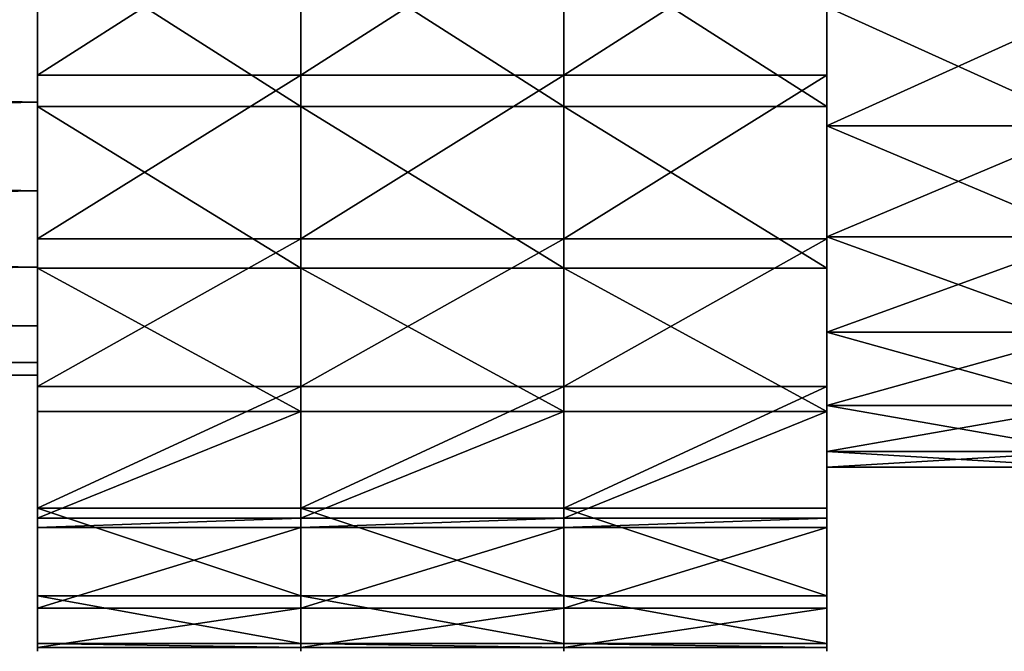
# Model space of a CAD drawing. Header units: millimetres. Extents: x 31 to 249, y 89 to 250.
# Tile 194 of 201: x 182.62 to 187.96, y 118.67 to 122.1. Entities that reach past the tile are written whole.
import ezdxf

# ---------------------------------------------------------------- set-up
doc = ezdxf.new("R2010")
doc.units = ezdxf.units.MM

# ---------------------------------------------------------------- blocks, each defined once
blk = doc.blocks.new('Group#8')
at = {"color": 250}
for p, q in [((25.4286, 3.109), (24, 3.109)), ((26.8571, 3.109), (25.4286, 3.109)), ((28.2857, 3.109), (26.8571, 3.109)), ((24, 2.9626, 5.4121), (0, 2.9626, 5.4121)), ((24, 2.9626, 1.5484), (0, 2.9626, 1.5484)), ((25.4286, 2.9381, 6.938), (24, 2.9381, 6.938)), ((26.8571, 2.9381, 6.938), (25.4286, 2.9381, 6.938)), ((28.2857, 2.9381, 6.938), (26.8571, 2.9381, 6.938)), ((29.7143, 2.8332, 1.0654), (28.2857, 2.8332, 1.0654)), ((29.7143, 2.8332, 5.8951), (28.2857, 2.8332, 5.8951)), ((24, 2.4803, 5.2123), (0, 2.4803, 5.2123)), ((24, 2.4803, 1.7482), (0, 2.4803, 1.7482)), ((25.4286, 2.2209, 0.2147), (24, 2.2209, 0.2147)), ((26.8571, 2.2209, 0.2147), (25.4286, 2.2209, 0.2147)), ((28.2857, 2.2209, 0.2147), (26.8571, 2.2209, 0.2147)), ((29.7143, 2.2303, 1.3152), (28.2857, 2.2303, 1.3152)), ((29.7143, 2.2303, 5.6453), (28.2857, 2.2303, 5.6453)), ((24, 2.066, 4.8945), (0, 2.066, 4.8945)), ((24, 2.066, 2.066), (0, 2.066, 2.066)), ((25.4286, 2.0616, 6.6799), (24, 2.0616, 6.6799)), ((26.8571, 2.0616, 6.6799), (25.4286, 2.0616, 6.6799)), ((28.2857, 2.0616, 6.6799), (26.8571, 2.0616, 6.6799)), ((24, 1.7482, 4.4803), (0, 1.7482, 4.4803)), ((24, 1.7482, 2.4803), (0, 1.7482, 2.4803)), ((29.7143, 1.7125, 5.248), (28.2857, 1.7125, 5.248)), ((29.7143, 1.7125, 1.7125), (28.2857, 1.7125, 1.7125)), ((24, 1.5484, 3.9979), (0, 1.5484, 3.9979)), ((24, 1.5484, 2.9626), (0, 1.5484, 2.9626)), ((24, 1.4803, 3.4803), (0, 1.4803, 3.4803)), ((25.4286, 1.4186, 0.6519), (24, 1.4186, 0.6519)), ((26.8571, 1.4186, 0.6519), (25.4286, 1.4186, 0.6519)), ((28.2857, 1.4186, 0.6519), (26.8571, 1.4186, 0.6519)), ((29.7143, 1.3152, 4.7303), (28.2857, 1.3152, 4.7303)), ((29.7143, 1.3152, 2.2303), (28.2857, 1.3152, 2.2303)), ((25.4286, 1.2819, 6.2037), (24, 1.2819, 6.2037)), ((26.8571, 1.2819, 6.2037), (25.4286, 1.2819, 6.2037)), ((28.2857, 1.2819, 6.2037), (26.8571, 1.2819, 6.2037)), ((29.7143, 1.0654, 4.1273), (28.2857, 1.0654, 4.1273)), ((29.7143, 1.0654, 2.8332), (28.2857, 1.0654, 2.8332)), ((29.7143, 0.9803, 3.4803), (28.2857, 0.9803, 3.4803)), ((25.4286, 0.7568, 1.2819), (24, 0.7568, 1.2819)), ((26.8571, 0.7568, 1.2819), (25.4286, 0.7568, 1.2819)), ((28.2857, 0.7568, 1.2819), (26.8571, 0.7568, 1.2819)), ((25.4286, 0.7034, 5.596), (24, 0.7034, 5.596)), ((26.8571, 0.7034, 5.596), (25.4286, 0.7034, 5.596)), ((28.2857, 0.7034, 5.596), (26.8571, 0.7034, 5.596)), ((25.4286, 0.6519, 5.5419), (24, 0.6519, 5.5419)), ((26.8571, 0.6519, 5.5419), (25.4286, 0.6519, 5.5419)), ((28.2857, 0.6519, 5.5419), (26.8571, 0.6519, 5.5419)), ((25.4286, 0.2806, 2.0616), (24, 0.2806, 2.0616)), ((26.8571, 0.2806, 2.0616), (25.4286, 0.2806, 2.0616)), ((28.2857, 0.2806, 2.0616), (26.8571, 0.2806, 2.0616)), ((25.4286, 0.2147, 4.7396), (24, 0.2147, 4.7396)), ((26.8571, 0.2147, 4.7396), (25.4286, 0.2147, 4.7396)), ((28.2857, 0.2147, 4.7396), (26.8571, 0.2147, 4.7396)), ((25.4286, 0.0225, 2.9381), (24, 0.0225, 2.9381)), ((25.4286, 0, 3.8515), (24, 0, 3.8515)), ((26.8571, 0.0225, 2.9381), (25.4286, 0.0225, 2.9381)), ((26.8571, 0, 3.8515), (25.4286, 0, 3.8515)), ((28.2857, 0.0225, 2.9381), (26.8571, 0.0225, 2.9381)), ((28.2857, 0, 3.8515), (26.8571, 0, 3.8515))]:
    blk.add_line(p, q, dxfattribs=at)
at = {"color": 250, "extrusion": (1, 0, 0)}
for centre, radius in [((3.4803, 3.4803, 24), 3.5), ((3.4803, 3.4803, 25.4286), 3.5), ((3.4803, 3.4803, 26.8571), 3.5), ((3.4803, 3.4803, 28.2857), 3.5), ((3.4803, 3.4803, 28.2857), 2.5), ((3.4803, 3.4803, 24), 2)]:
    blk.add_circle(centre, radius, dxfattribs=at)
at = {"color": 250}
mesh = blk.add_polyface(dxfattribs=at)
corners = [(24, 0.2147, 4.7396), (24, 0.0225, 2.9381), (24, 0, 3.8515), (24, 0.2806, 2.0616), (24, 0.6519, 5.5419), (24, 0.7568, 1.2819), (24, 0.7034, 5.596), (24, 1.2819, 6.2037), (24, 1.4186, 0.6519), (24, 1.4803, 3.4803), (24, 1.5484, 3.9979), (24, 2.0616, 6.6799), (24, 1.7482, 4.4803), (24, 2.066, 4.8945), (24, 2.9381, 6.938), (24, 2.4803, 5.2123), (24, 2.9626, 5.4121), (24, 3.8515, 6.9605), (24, 3.4803, 5.4803), (24, 3.9979, 5.4121), (24, 4.7396, 6.7458), (24, 4.4803, 5.2123), (24, 4.8945, 4.8945), (24, 5.5419, 6.3086), (24, 5.2123, 4.4803), (24, 5.4121, 3.9979), (24, 5.4803, 3.4803), (24, 1.5484, 2.9626), (24, 2.2209, 0.2147), (24, 1.7482, 2.4803), (24, 2.066, 2.066), (24, 2.4803, 1.7482), (24, 3.109), (24, 2.9626, 1.5484), (24, 3.4803, 1.4803), (24, 4.0224, 0.0225), (24, 3.9979, 1.5484), (24, 4.4803, 1.7482), (24, 4.8989, 0.2806), (24, 4.8945, 2.066), (24, 5.2123, 2.4803), (24, 5.6787, 0.7568), (24, 5.4121, 2.9626), (24, 6.2037, 5.6787), (24, 6.2571, 1.3645), (24, 6.6799, 4.8989), (24, 6.3086, 1.4186), (24, 6.7458, 2.2209), (24, 6.938, 4.0224), (24, 6.9605, 3.109)]
mesh.append_faces([[corners[k] for k in face] for face in [(0, 1, 2), (47, 48, 49)]], dxfattribs={"vtx0": -1, "color": 250})
mesh.append_faces([[corners[k] for k in face] for face in [(1, 0, 3), (3, 4, 5), (5, 7, 8), (9, 7, 10), (10, 11, 12), (12, 11, 13), (13, 14, 15), (15, 14, 16), (16, 17, 18), (18, 17, 19), (19, 20, 21), (21, 20, 22), (22, 23, 24), (24, 23, 25), (25, 23, 26), (8, 27, 28), (27, 8, 9), (28, 31, 32), (32, 34, 35), (35, 37, 38), (38, 40, 41), (41, 43, 44), (44, 45, 46), (46, 45, 47)]], dxfattribs={"vtx0": -1, "vtx1": -1, "color": 250})
mesh.append_faces([[corners[k] for k in face] for face in [(8, 7, 9), (41, 26, 23)]], dxfattribs={"vtx0": -1, "vtx1": -1, "vtx2": -1, "color": 250})
mesh.append_faces([[corners[k] for k in face] for face in [(3, 0, 4), (5, 4, 6), (5, 6, 7), (10, 7, 11), (13, 11, 14), (16, 14, 17), (19, 17, 20), (22, 20, 23), (28, 27, 29), (28, 29, 30), (28, 30, 31), (32, 31, 33), (32, 33, 34), (35, 34, 36), (35, 36, 37), (38, 37, 39), (38, 39, 40), (41, 40, 42), (41, 42, 26), (41, 23, 43), (44, 43, 45), (47, 45, 48)]], dxfattribs={"vtx0": -1, "vtx2": -1, "color": 250})
mesh = blk.add_polyface(dxfattribs=at)
corners = [(25.4286, 0.2147, 4.7396), (25.4286, 0.0225, 2.9381), (25.4286, 0, 3.8515), (25.4286, 0.2806, 2.0616), (25.4286, 0.6519, 5.5419), (25.4286, 0.7568, 1.2819), (25.4286, 0.7034, 5.596), (25.4286, 1.2819, 6.2037), (25.4286, 1.4186, 0.6519), (25.4286, 2.0616, 6.6799), (25.4286, 2.2209, 0.2147), (25.4286, 2.9381, 6.938), (25.4286, 3.109), (25.4286, 3.8515, 6.9605), (25.4286, 4.0224, 0.0225), (25.4286, 4.7396, 6.7458), (25.4286, 4.8989, 0.2806), (25.4286, 5.5419, 6.3086), (25.4286, 5.6787, 0.7568), (25.4286, 6.2037, 5.6787), (25.4286, 6.2571, 1.3645), (25.4286, 6.6799, 4.8989), (25.4286, 6.3086, 1.4186), (25.4286, 6.7458, 2.2209), (25.4286, 6.938, 4.0224), (25.4286, 6.9605, 3.109)]
mesh.append_faces([[corners[k] for k in face] for face in [(0, 1, 2), (23, 24, 25)]], dxfattribs={"vtx0": -1, "color": 250})
mesh.append_faces([[corners[k] for k in face] for face in [(1, 0, 3), (3, 4, 5), (5, 7, 8), (8, 9, 10), (10, 11, 12), (12, 13, 14), (14, 15, 16), (16, 17, 18), (18, 19, 20), (20, 21, 22), (22, 21, 23)]], dxfattribs={"vtx0": -1, "vtx1": -1, "color": 250})
mesh.append_faces([[corners[k] for k in face] for face in [(3, 0, 4), (5, 4, 6), (5, 6, 7), (8, 7, 9), (10, 9, 11), (12, 11, 13), (14, 13, 15), (16, 15, 17), (18, 17, 19), (20, 19, 21), (23, 21, 24)]], dxfattribs={"vtx0": -1, "vtx2": -1, "color": 250})
mesh = blk.add_polyface(dxfattribs=at)
corners = [(26.8571, 0.2147, 4.7396), (26.8571, 0.0225, 2.9381), (26.8571, 0, 3.8515), (26.8571, 0.2806, 2.0616), (26.8571, 0.6519, 5.5419), (26.8571, 0.7568, 1.2819), (26.8571, 0.7034, 5.596), (26.8571, 1.2819, 6.2037), (26.8571, 1.4186, 0.6519), (26.8571, 2.0616, 6.6799), (26.8571, 2.2209, 0.2147), (26.8571, 2.9381, 6.938), (26.8571, 3.109), (26.8571, 3.8515, 6.9605), (26.8571, 4.0224, 0.0225), (26.8571, 4.7396, 6.7458), (26.8571, 4.8989, 0.2806), (26.8571, 5.5419, 6.3086), (26.8571, 5.6787, 0.7568), (26.8571, 6.2037, 5.6787), (26.8571, 6.2571, 1.3645), (26.8571, 6.6799, 4.8989), (26.8571, 6.3086, 1.4186), (26.8571, 6.7458, 2.2209), (26.8571, 6.938, 4.0224), (26.8571, 6.9605, 3.109)]
mesh.append_faces([[corners[k] for k in face] for face in [(0, 1, 2), (23, 24, 25)]], dxfattribs={"vtx0": -1, "color": 250})
mesh.append_faces([[corners[k] for k in face] for face in [(1, 0, 3), (3, 4, 5), (5, 7, 8), (8, 9, 10), (10, 11, 12), (12, 13, 14), (14, 15, 16), (16, 17, 18), (18, 19, 20), (20, 21, 22), (22, 21, 23)]], dxfattribs={"vtx0": -1, "vtx1": -1, "color": 250})
mesh.append_faces([[corners[k] for k in face] for face in [(3, 0, 4), (5, 4, 6), (5, 6, 7), (8, 7, 9), (10, 9, 11), (12, 11, 13), (14, 13, 15), (16, 15, 17), (18, 17, 19), (20, 19, 21), (23, 21, 24)]], dxfattribs={"vtx0": -1, "vtx2": -1, "color": 250})
mesh = blk.add_polyface(dxfattribs=at)
corners = [(28.2857, 0.7568, 1.2819), (28.2857, 1.0654, 2.8332), (28.2857, 0.9803, 3.4803), (28.2857, 1.4186, 0.6519), (28.2857, 1.3152, 2.2303), (28.2857, 1.7125, 1.7125), (28.2857, 2.2209, 0.2147), (28.2857, 2.2303, 1.3152), (28.2857, 3.109), (28.2857, 2.8332, 1.0654), (28.2857, 3.4803, 0.9803), (28.2857, 4.0224, 0.0225), (28.2857, 4.1273, 1.0654), (28.2857, 4.8989, 0.2806), (28.2857, 4.7303, 1.3152), (28.2857, 5.248, 1.7125), (28.2857, 5.6787, 0.7568), (28.2857, 5.6453, 2.2303), (28.2857, 5.8951, 2.8332), (28.2857, 6.2571, 1.3645), (28.2857, 5.9803, 3.4803), (28.2857, 6.2037, 5.6787), (28.2857, 6.6799, 4.8989), (28.2857, 6.3086, 1.4186), (28.2857, 6.7458, 2.2209), (28.2857, 6.938, 4.0224), (28.2857, 6.9605, 3.109), (28.2857, 0.0225, 2.9381), (28.2857, 0.2147, 4.7396), (28.2857, 0, 3.8515), (28.2857, 0.2806, 2.0616), (28.2857, 0.6519, 5.5419), (28.2857, 0.7034, 5.596), (28.2857, 1.2819, 6.2037), (28.2857, 1.0654, 4.1273), (28.2857, 1.3152, 4.7303), (28.2857, 2.0616, 6.6799), (28.2857, 1.7125, 5.248), (28.2857, 2.2303, 5.6453), (28.2857, 2.9381, 6.938), (28.2857, 2.8332, 5.8951), (28.2857, 3.4803, 5.9803), (28.2857, 3.8515, 6.9605), (28.2857, 4.1273, 5.8951), (28.2857, 4.7396, 6.7458), (28.2857, 4.7303, 5.6453), (28.2857, 5.248, 5.248), (28.2857, 5.5419, 6.3086), (28.2857, 5.6453, 4.7303), (28.2857, 5.8951, 4.1273)]
mesh.append_faces([[corners[k] for k in face] for face in [(25, 24, 26), (27, 28, 29)]], dxfattribs={"vtx0": -1, "color": 250})
mesh.append_faces([[corners[k] for k in face] for face in [(1, 3, 4), (4, 3, 5), (5, 6, 7), (7, 8, 9), (9, 8, 10), (10, 11, 12), (12, 13, 14), (14, 13, 15), (15, 16, 17), (17, 16, 18), (18, 19, 20), (21, 19, 22), (22, 24, 25), (28, 30, 31), (31, 0, 32), (32, 2, 33), (33, 35, 36), (36, 38, 39), (39, 41, 42), (42, 43, 44), (44, 46, 47), (47, 48, 21)]], dxfattribs={"vtx0": -1, "vtx1": -1, "color": 250})
mesh.append_faces([[corners[k] for k in face] for face in [(20, 19, 21), (32, 0, 2)]], dxfattribs={"vtx0": -1, "vtx1": -1, "vtx2": -1, "color": 250})
mesh.append_faces([[corners[k] for k in face] for face in [(0, 1, 2), (1, 0, 3), (5, 3, 6), (7, 6, 8), (10, 8, 11), (12, 11, 13), (15, 13, 16), (18, 16, 19), (22, 19, 23), (22, 23, 24), (28, 27, 30), (31, 30, 0), (33, 2, 34), (33, 34, 35), (36, 35, 37), (36, 37, 38), (39, 38, 40), (39, 40, 41), (42, 41, 43), (44, 43, 45), (44, 45, 46), (47, 46, 48), (21, 48, 49), (21, 49, 20)]], dxfattribs={"vtx0": -1, "vtx2": -1, "color": 250})
mesh = blk.add_polyface(dxfattribs=at)
corners = [(28.2857, 1.0654, 4.1273), (28.2857, 1.0654, 2.8332), (28.2857, 0.9803, 3.4803), (28.2857, 1.3152, 4.7303), (28.2857, 1.3152, 2.2303), (28.2857, 1.7125, 5.248), (28.2857, 1.7125, 1.7125), (28.2857, 2.2303, 5.6453), (28.2857, 2.2303, 1.3152), (28.2857, 2.8332, 1.0654), (28.2857, 2.8332, 5.8951), (28.2857, 3.4803, 5.9803), (28.2857, 3.4803, 0.9803), (28.2857, 4.1273, 5.8951), (28.2857, 4.1273, 1.0654), (28.2857, 4.7303, 1.3152), (28.2857, 4.7303, 5.6453), (28.2857, 5.248, 1.7125), (28.2857, 5.248, 5.248), (28.2857, 5.6453, 4.7303), (28.2857, 5.6453, 2.2303), (28.2857, 5.8951, 4.1273), (28.2857, 5.8951, 2.8332), (28.2857, 5.9803, 3.4803)]
mesh.append_faces([[corners[k] for k in face] for face in [(0, 1, 2), (22, 21, 23)]], dxfattribs={"vtx0": -1, "color": 250})
mesh.append_faces([[corners[k] for k in face] for face in [(1, 3, 4), (4, 5, 6), (6, 7, 8), (8, 7, 9), (9, 11, 12), (12, 13, 14), (14, 13, 15), (15, 16, 17), (17, 19, 20), (20, 21, 22)]], dxfattribs={"vtx0": -1, "vtx1": -1, "color": 250})
mesh.append_faces([[corners[k] for k in face] for face in [(1, 0, 3), (4, 3, 5), (6, 5, 7), (9, 7, 10), (9, 10, 11), (12, 11, 13), (15, 13, 16), (17, 16, 18), (17, 18, 19), (20, 19, 21)]], dxfattribs={"vtx0": -1, "vtx2": -1, "color": 250})
mesh = blk.add_polyface(dxfattribs=at)
corners = [(25.4286, 4.0224, 0.0225), (24, 3.109), (24, 4.0224, 0.0225), (25.4286, 3.109)]
mesh.append_faces([[corners[k] for k in face] for face in [(0, 1, 2), (1, 0, 3)]], dxfattribs={"vtx0": -1, "color": 250})
mesh = blk.add_polyface(dxfattribs=at)
corners = [(26.8571, 4.0224, 0.0225), (25.4286, 3.109), (25.4286, 4.0224, 0.0225), (26.8571, 3.109)]
mesh.append_faces([[corners[k] for k in face] for face in [(0, 1, 2), (1, 0, 3)]], dxfattribs={"vtx0": -1, "color": 250})
mesh = blk.add_polyface(dxfattribs=at)
corners = [(28.2857, 4.0224, 0.0225), (26.8571, 3.109), (26.8571, 4.0224, 0.0225), (28.2857, 3.109)]
mesh.append_faces([[corners[k] for k in face] for face in [(0, 1, 2), (1, 0, 3)]], dxfattribs={"vtx0": -1, "color": 250})
mesh = blk.add_polyface(dxfattribs=at)
corners = [(25.4286, 2.9381, 6.938), (24, 3.8515, 6.9605), (24, 2.9381, 6.938), (25.4286, 3.8515, 6.9605)]
mesh.append_faces([[corners[k] for k in face] for face in [(0, 1, 2), (1, 0, 3)]], dxfattribs={"vtx0": -1, "color": 250})
mesh = blk.add_polyface(dxfattribs=at)
corners = [(26.8571, 2.9381, 6.938), (25.4286, 3.8515, 6.9605), (25.4286, 2.9381, 6.938), (26.8571, 3.8515, 6.9605)]
mesh.append_faces([[corners[k] for k in face] for face in [(0, 1, 2), (1, 0, 3)]], dxfattribs={"vtx0": -1, "color": 250})
mesh = blk.add_polyface(dxfattribs=at)
corners = [(28.2857, 2.9381, 6.938), (26.8571, 3.8515, 6.9605), (26.8571, 2.9381, 6.938), (28.2857, 3.8515, 6.9605)]
mesh.append_faces([[corners[k] for k in face] for face in [(0, 1, 2), (1, 0, 3)]], dxfattribs={"vtx0": -1, "color": 250})
mesh = blk.add_polyface(dxfattribs=at)
corners = [(24, 2.9626, 5.4121), (0, 3.4803, 5.4803), (0, 2.9626, 5.4121), (24, 3.4803, 5.4803)]
mesh.append_faces([[corners[k] for k in face] for face in [(0, 1, 2), (1, 0, 3)]], dxfattribs={"vtx0": -1, "color": 250})
mesh = blk.add_polyface(dxfattribs=at)
corners = [(24, 3.4803, 1.4803), (0, 2.9626, 1.5484), (0, 3.4803, 1.4803), (24, 2.9626, 1.5484)]
mesh.append_faces([[corners[k] for k in face] for face in [(0, 1, 2), (1, 0, 3)]], dxfattribs={"vtx0": -1, "color": 250})
mesh = blk.add_polyface(dxfattribs=at)
corners = [(29.7143, 2.8332, 5.8951), (28.2857, 3.4803, 5.9803), (28.2857, 2.8332, 5.8951), (29.7143, 3.4803, 5.9803)]
mesh.append_faces([[corners[k] for k in face] for face in [(0, 1, 2), (1, 0, 3)]], dxfattribs={"vtx0": -1, "color": 250})
mesh = blk.add_polyface(dxfattribs=at)
corners = [(29.7143, 3.4803, 0.9803), (28.2857, 2.8332, 1.0654), (28.2857, 3.4803, 0.9803), (29.7143, 2.8332, 1.0654)]
mesh.append_faces([[corners[k] for k in face] for face in [(0, 1, 2), (1, 0, 3)]], dxfattribs={"vtx0": -1, "color": 250})
mesh = blk.add_polyface(dxfattribs=at)
corners = [(25.4286, 3.109), (24, 2.2209, 0.2147), (24, 3.109), (25.4286, 2.2209, 0.2147)]
mesh.append_faces([[corners[k] for k in face] for face in [(0, 1, 2), (1, 0, 3)]], dxfattribs={"vtx0": -1, "color": 250})
mesh = blk.add_polyface(dxfattribs=at)
corners = [(26.8571, 3.109), (25.4286, 2.2209, 0.2147), (25.4286, 3.109), (26.8571, 2.2209, 0.2147)]
mesh.append_faces([[corners[k] for k in face] for face in [(0, 1, 2), (1, 0, 3)]], dxfattribs={"vtx0": -1, "color": 250})
mesh = blk.add_polyface(dxfattribs=at)
corners = [(28.2857, 3.109), (26.8571, 2.2209, 0.2147), (26.8571, 3.109), (28.2857, 2.2209, 0.2147)]
mesh.append_faces([[corners[k] for k in face] for face in [(0, 1, 2), (1, 0, 3)]], dxfattribs={"vtx0": -1, "color": 250})
mesh = blk.add_polyface(dxfattribs=at)
corners = [(24, 2.4803, 5.2123), (0, 2.9626, 5.4121), (0, 2.4803, 5.2123), (24, 2.9626, 5.4121)]
mesh.append_faces([[corners[k] for k in face] for face in [(0, 1, 2), (1, 0, 3)]], dxfattribs={"vtx0": -1, "color": 250})
mesh = blk.add_polyface(dxfattribs=at)
corners = [(24, 2.9626, 1.5484), (0, 2.4803, 1.7482), (0, 2.9626, 1.5484), (24, 2.4803, 1.7482)]
mesh.append_faces([[corners[k] for k in face] for face in [(0, 1, 2), (1, 0, 3)]], dxfattribs={"vtx0": -1, "color": 250})
mesh = blk.add_polyface(dxfattribs=at)
corners = [(25.4286, 2.0616, 6.6799), (24, 2.9381, 6.938), (24, 2.0616, 6.6799), (25.4286, 2.9381, 6.938)]
mesh.append_faces([[corners[k] for k in face] for face in [(0, 1, 2), (1, 0, 3)]], dxfattribs={"vtx0": -1, "color": 250})
mesh = blk.add_polyface(dxfattribs=at)
corners = [(26.8571, 2.0616, 6.6799), (25.4286, 2.9381, 6.938), (25.4286, 2.0616, 6.6799), (26.8571, 2.9381, 6.938)]
mesh.append_faces([[corners[k] for k in face] for face in [(0, 1, 2), (1, 0, 3)]], dxfattribs={"vtx0": -1, "color": 250})
mesh = blk.add_polyface(dxfattribs=at)
corners = [(28.2857, 2.0616, 6.6799), (26.8571, 2.9381, 6.938), (26.8571, 2.0616, 6.6799), (28.2857, 2.9381, 6.938)]
mesh.append_faces([[corners[k] for k in face] for face in [(0, 1, 2), (1, 0, 3)]], dxfattribs={"vtx0": -1, "color": 250})
mesh = blk.add_polyface(dxfattribs=at)
corners = [(29.7143, 2.8332, 1.0654), (28.2857, 2.2303, 1.3152), (28.2857, 2.8332, 1.0654), (29.7143, 2.2303, 1.3152)]
mesh.append_faces([[corners[k] for k in face] for face in [(0, 1, 2), (1, 0, 3)]], dxfattribs={"vtx0": -1, "color": 250})
mesh = blk.add_polyface(dxfattribs=at)
corners = [(29.7143, 2.2303, 5.6453), (28.2857, 2.8332, 5.8951), (28.2857, 2.2303, 5.6453), (29.7143, 2.8332, 5.8951)]
mesh.append_faces([[corners[k] for k in face] for face in [(0, 1, 2), (1, 0, 3)]], dxfattribs={"vtx0": -1, "color": 250})
mesh = blk.add_polyface(dxfattribs=at)
corners = [(24, 2.066, 4.8945), (0, 2.4803, 5.2123), (0, 2.066, 4.8945), (24, 2.4803, 5.2123)]
mesh.append_faces([[corners[k] for k in face] for face in [(0, 1, 2), (1, 0, 3)]], dxfattribs={"vtx0": -1, "color": 250})
mesh = blk.add_polyface(dxfattribs=at)
corners = [(24, 2.4803, 1.7482), (0, 2.066, 2.066), (0, 2.4803, 1.7482), (24, 2.066, 2.066)]
mesh.append_faces([[corners[k] for k in face] for face in [(0, 1, 2), (1, 0, 3)]], dxfattribs={"vtx0": -1, "color": 250})
mesh = blk.add_polyface(dxfattribs=at)
corners = [(25.4286, 2.2209, 0.2147), (24, 1.4186, 0.6519), (24, 2.2209, 0.2147), (25.4286, 1.4186, 0.6519)]
mesh.append_faces([[corners[k] for k in face] for face in [(0, 1, 2), (1, 0, 3)]], dxfattribs={"vtx0": -1, "color": 250})
mesh = blk.add_polyface(dxfattribs=at)
corners = [(26.8571, 2.2209, 0.2147), (25.4286, 1.4186, 0.6519), (25.4286, 2.2209, 0.2147), (26.8571, 1.4186, 0.6519)]
mesh.append_faces([[corners[k] for k in face] for face in [(0, 1, 2), (1, 0, 3)]], dxfattribs={"vtx0": -1, "color": 250})
mesh = blk.add_polyface(dxfattribs=at)
corners = [(28.2857, 2.2209, 0.2147), (26.8571, 1.4186, 0.6519), (26.8571, 2.2209, 0.2147), (28.2857, 1.4186, 0.6519)]
mesh.append_faces([[corners[k] for k in face] for face in [(0, 1, 2), (1, 0, 3)]], dxfattribs={"vtx0": -1, "color": 250})
mesh = blk.add_polyface(dxfattribs=at)
corners = [(29.7143, 1.7125, 5.248), (28.2857, 2.2303, 5.6453), (28.2857, 1.7125, 5.248), (29.7143, 2.2303, 5.6453)]
mesh.append_faces([[corners[k] for k in face] for face in [(0, 1, 2), (1, 0, 3)]], dxfattribs={"vtx0": -1, "color": 250})
mesh = blk.add_polyface(dxfattribs=at)
corners = [(29.7143, 2.2303, 1.3152), (28.2857, 1.7125, 1.7125), (28.2857, 2.2303, 1.3152), (29.7143, 1.7125, 1.7125)]
mesh.append_faces([[corners[k] for k in face] for face in [(0, 1, 2), (1, 0, 3)]], dxfattribs={"vtx0": -1, "color": 250})
mesh = blk.add_polyface(dxfattribs=at)
corners = [(24, 2.066, 4.8945), (0, 1.7482, 4.4803), (24, 1.7482, 4.4803), (0, 2.066, 4.8945)]
mesh.append_faces([[corners[k] for k in face] for face in [(0, 1, 2), (1, 0, 3)]], dxfattribs={"vtx0": -1, "color": 250})
mesh = blk.add_polyface(dxfattribs=at)
corners = [(24, 1.7482, 2.4803), (0, 2.066, 2.066), (24, 2.066, 2.066), (0, 1.7482, 2.4803)]
mesh.append_faces([[corners[k] for k in face] for face in [(0, 1, 2), (1, 0, 3)]], dxfattribs={"vtx0": -1, "color": 250})
mesh = blk.add_polyface(dxfattribs=at)
corners = [(25.4286, 1.2819, 6.2037), (24, 2.0616, 6.6799), (24, 1.2819, 6.2037), (25.4286, 2.0616, 6.6799)]
mesh.append_faces([[corners[k] for k in face] for face in [(0, 1, 2), (1, 0, 3)]], dxfattribs={"vtx0": -1, "color": 250})
mesh = blk.add_polyface(dxfattribs=at)
corners = [(26.8571, 1.2819, 6.2037), (25.4286, 2.0616, 6.6799), (25.4286, 1.2819, 6.2037), (26.8571, 2.0616, 6.6799)]
mesh.append_faces([[corners[k] for k in face] for face in [(0, 1, 2), (1, 0, 3)]], dxfattribs={"vtx0": -1, "color": 250})
mesh = blk.add_polyface(dxfattribs=at)
corners = [(28.2857, 1.2819, 6.2037), (26.8571, 2.0616, 6.6799), (26.8571, 1.2819, 6.2037), (28.2857, 2.0616, 6.6799)]
mesh.append_faces([[corners[k] for k in face] for face in [(0, 1, 2), (1, 0, 3)]], dxfattribs={"vtx0": -1, "color": 250})
mesh = blk.add_polyface(dxfattribs=at)
corners = [(24, 1.7482, 4.4803), (0, 1.5484, 3.9979), (24, 1.5484, 3.9979), (0, 1.7482, 4.4803)]
mesh.append_faces([[corners[k] for k in face] for face in [(0, 1, 2), (1, 0, 3)]], dxfattribs={"vtx0": -1, "color": 250})
mesh = blk.add_polyface(dxfattribs=at)
corners = [(24, 1.5484, 2.9626), (0, 1.7482, 2.4803), (24, 1.7482, 2.4803), (0, 1.5484, 2.9626)]
mesh.append_faces([[corners[k] for k in face] for face in [(0, 1, 2), (1, 0, 3)]], dxfattribs={"vtx0": -1, "color": 250})
mesh = blk.add_polyface(dxfattribs=at)
corners = [(29.7143, 1.7125, 5.248), (28.2857, 1.3152, 4.7303), (29.7143, 1.3152, 4.7303), (28.2857, 1.7125, 5.248)]
mesh.append_faces([[corners[k] for k in face] for face in [(0, 1, 2), (1, 0, 3)]], dxfattribs={"vtx0": -1, "color": 250})
mesh = blk.add_polyface(dxfattribs=at)
corners = [(29.7143, 1.3152, 2.2303), (28.2857, 1.7125, 1.7125), (29.7143, 1.7125, 1.7125), (28.2857, 1.3152, 2.2303)]
mesh.append_faces([[corners[k] for k in face] for face in [(0, 1, 2), (1, 0, 3)]], dxfattribs={"vtx0": -1, "color": 250})
mesh = blk.add_polyface(dxfattribs=at)
corners = [(24, 1.5484, 3.9979), (0, 1.4803, 3.4803), (24, 1.4803, 3.4803), (0, 1.5484, 3.9979)]
mesh.append_faces([[corners[k] for k in face] for face in [(0, 1, 2), (1, 0, 3)]], dxfattribs={"vtx0": -1, "color": 250})
mesh = blk.add_polyface(dxfattribs=at)
corners = [(24, 1.4803, 3.4803), (0, 1.5484, 2.9626), (24, 1.5484, 2.9626), (0, 1.4803, 3.4803)]
mesh.append_faces([[corners[k] for k in face] for face in [(0, 1, 2), (1, 0, 3)]], dxfattribs={"vtx0": -1, "color": 250})
mesh = blk.add_polyface(dxfattribs=at)
corners = [(25.4286, 1.4186, 0.6519), (24, 0.7568, 1.2819), (24, 1.4186, 0.6519), (25.4286, 0.7568, 1.2819)]
mesh.append_faces([[corners[k] for k in face] for face in [(0, 1, 2), (1, 0, 3)]], dxfattribs={"vtx0": -1, "color": 250})
mesh = blk.add_polyface(dxfattribs=at)
corners = [(26.8571, 1.4186, 0.6519), (25.4286, 0.7568, 1.2819), (25.4286, 1.4186, 0.6519), (26.8571, 0.7568, 1.2819)]
mesh.append_faces([[corners[k] for k in face] for face in [(0, 1, 2), (1, 0, 3)]], dxfattribs={"vtx0": -1, "color": 250})
mesh = blk.add_polyface(dxfattribs=at)
corners = [(28.2857, 1.4186, 0.6519), (26.8571, 0.7568, 1.2819), (26.8571, 1.4186, 0.6519), (28.2857, 0.7568, 1.2819)]
mesh.append_faces([[corners[k] for k in face] for face in [(0, 1, 2), (1, 0, 3)]], dxfattribs={"vtx0": -1, "color": 250})
mesh = blk.add_polyface(dxfattribs=at)
corners = [(29.7143, 1.3152, 4.7303), (28.2857, 1.0654, 4.1273), (29.7143, 1.0654, 4.1273), (28.2857, 1.3152, 4.7303)]
mesh.append_faces([[corners[k] for k in face] for face in [(0, 1, 2), (1, 0, 3)]], dxfattribs={"vtx0": -1, "color": 250})
mesh = blk.add_polyface(dxfattribs=at)
corners = [(29.7143, 1.0654, 2.8332), (28.2857, 1.3152, 2.2303), (29.7143, 1.3152, 2.2303), (28.2857, 1.0654, 2.8332)]
mesh.append_faces([[corners[k] for k in face] for face in [(0, 1, 2), (1, 0, 3)]], dxfattribs={"vtx0": -1, "color": 250})
mesh = blk.add_polyface(dxfattribs=at)
corners = [(25.4286, 1.2819, 6.2037), (24, 0.7034, 5.596), (25.4286, 0.7034, 5.596), (24, 1.2819, 6.2037)]
mesh.append_faces([[corners[k] for k in face] for face in [(0, 1, 2), (1, 0, 3)]], dxfattribs={"vtx0": -1, "color": 250})
mesh = blk.add_polyface(dxfattribs=at)
corners = [(26.8571, 1.2819, 6.2037), (25.4286, 0.7034, 5.596), (26.8571, 0.7034, 5.596), (25.4286, 1.2819, 6.2037)]
mesh.append_faces([[corners[k] for k in face] for face in [(0, 1, 2), (1, 0, 3)]], dxfattribs={"vtx0": -1, "color": 250})
mesh = blk.add_polyface(dxfattribs=at)
corners = [(28.2857, 1.2819, 6.2037), (26.8571, 0.7034, 5.596), (28.2857, 0.7034, 5.596), (26.8571, 1.2819, 6.2037)]
mesh.append_faces([[corners[k] for k in face] for face in [(0, 1, 2), (1, 0, 3)]], dxfattribs={"vtx0": -1, "color": 250})
mesh = blk.add_polyface(dxfattribs=at)
corners = [(29.7143, 1.0654, 4.1273), (28.2857, 0.9803, 3.4803), (29.7143, 0.9803, 3.4803), (28.2857, 1.0654, 4.1273)]
mesh.append_faces([[corners[k] for k in face] for face in [(0, 1, 2), (1, 0, 3)]], dxfattribs={"vtx0": -1, "color": 250})
mesh = blk.add_polyface(dxfattribs=at)
corners = [(29.7143, 0.9803, 3.4803), (28.2857, 1.0654, 2.8332), (29.7143, 1.0654, 2.8332), (28.2857, 0.9803, 3.4803)]
mesh.append_faces([[corners[k] for k in face] for face in [(0, 1, 2), (1, 0, 3)]], dxfattribs={"vtx0": -1, "color": 250})
mesh = blk.add_polyface(dxfattribs=at)
corners = [(25.4286, 0.2806, 2.0616), (24, 0.7568, 1.2819), (25.4286, 0.7568, 1.2819), (24, 0.2806, 2.0616)]
mesh.append_faces([[corners[k] for k in face] for face in [(0, 1, 2), (1, 0, 3)]], dxfattribs={"vtx0": -1, "color": 250})
mesh = blk.add_polyface(dxfattribs=at)
corners = [(26.8571, 0.2806, 2.0616), (25.4286, 0.7568, 1.2819), (26.8571, 0.7568, 1.2819), (25.4286, 0.2806, 2.0616)]
mesh.append_faces([[corners[k] for k in face] for face in [(0, 1, 2), (1, 0, 3)]], dxfattribs={"vtx0": -1, "color": 250})
mesh = blk.add_polyface(dxfattribs=at)
corners = [(28.2857, 0.2806, 2.0616), (26.8571, 0.7568, 1.2819), (28.2857, 0.7568, 1.2819), (26.8571, 0.2806, 2.0616)]
mesh.append_faces([[corners[k] for k in face] for face in [(0, 1, 2), (1, 0, 3)]], dxfattribs={"vtx0": -1, "color": 250})
mesh = blk.add_polyface(dxfattribs=at)
corners = [(25.4286, 0.7034, 5.596), (24, 0.6519, 5.5419), (25.4286, 0.6519, 5.5419), (24, 0.7034, 5.596)]
mesh.append_faces([[corners[k] for k in face] for face in [(0, 1, 2), (1, 0, 3)]], dxfattribs={"vtx0": -1, "color": 250})
mesh = blk.add_polyface(dxfattribs=at)
corners = [(26.8571, 0.7034, 5.596), (25.4286, 0.6519, 5.5419), (26.8571, 0.6519, 5.5419), (25.4286, 0.7034, 5.596)]
mesh.append_faces([[corners[k] for k in face] for face in [(0, 1, 2), (1, 0, 3)]], dxfattribs={"vtx0": -1, "color": 250})
mesh = blk.add_polyface(dxfattribs=at)
corners = [(28.2857, 0.7034, 5.596), (26.8571, 0.6519, 5.5419), (28.2857, 0.6519, 5.5419), (26.8571, 0.7034, 5.596)]
mesh.append_faces([[corners[k] for k in face] for face in [(0, 1, 2), (1, 0, 3)]], dxfattribs={"vtx0": -1, "color": 250})
mesh = blk.add_polyface(dxfattribs=at)
corners = [(25.4286, 0.6519, 5.5419), (24, 0.2147, 4.7396), (25.4286, 0.2147, 4.7396), (24, 0.6519, 5.5419)]
mesh.append_faces([[corners[k] for k in face] for face in [(0, 1, 2), (1, 0, 3)]], dxfattribs={"vtx0": -1, "color": 250})
mesh = blk.add_polyface(dxfattribs=at)
corners = [(26.8571, 0.6519, 5.5419), (25.4286, 0.2147, 4.7396), (26.8571, 0.2147, 4.7396), (25.4286, 0.6519, 5.5419)]
mesh.append_faces([[corners[k] for k in face] for face in [(0, 1, 2), (1, 0, 3)]], dxfattribs={"vtx0": -1, "color": 250})
mesh = blk.add_polyface(dxfattribs=at)
corners = [(28.2857, 0.6519, 5.5419), (26.8571, 0.2147, 4.7396), (28.2857, 0.2147, 4.7396), (26.8571, 0.6519, 5.5419)]
mesh.append_faces([[corners[k] for k in face] for face in [(0, 1, 2), (1, 0, 3)]], dxfattribs={"vtx0": -1, "color": 250})
mesh = blk.add_polyface(dxfattribs=at)
corners = [(25.4286, 0.0225, 2.9381), (24, 0.2806, 2.0616), (25.4286, 0.2806, 2.0616), (24, 0.0225, 2.9381)]
mesh.append_faces([[corners[k] for k in face] for face in [(0, 1, 2), (1, 0, 3)]], dxfattribs={"vtx0": -1, "color": 250})
mesh = blk.add_polyface(dxfattribs=at)
corners = [(26.8571, 0.0225, 2.9381), (25.4286, 0.2806, 2.0616), (26.8571, 0.2806, 2.0616), (25.4286, 0.0225, 2.9381)]
mesh.append_faces([[corners[k] for k in face] for face in [(0, 1, 2), (1, 0, 3)]], dxfattribs={"vtx0": -1, "color": 250})
mesh = blk.add_polyface(dxfattribs=at)
corners = [(28.2857, 0.0225, 2.9381), (26.8571, 0.2806, 2.0616), (28.2857, 0.2806, 2.0616), (26.8571, 0.0225, 2.9381)]
mesh.append_faces([[corners[k] for k in face] for face in [(0, 1, 2), (1, 0, 3)]], dxfattribs={"vtx0": -1, "color": 250})
mesh = blk.add_polyface(dxfattribs=at)
corners = [(25.4286, 0.2147, 4.7396), (24, 0, 3.8515), (25.4286, 0, 3.8515), (24, 0.2147, 4.7396)]
mesh.append_faces([[corners[k] for k in face] for face in [(0, 1, 2), (1, 0, 3)]], dxfattribs={"vtx0": -1, "color": 250})
mesh = blk.add_polyface(dxfattribs=at)
corners = [(26.8571, 0.2147, 4.7396), (25.4286, 0, 3.8515), (26.8571, 0, 3.8515), (25.4286, 0.2147, 4.7396)]
mesh.append_faces([[corners[k] for k in face] for face in [(0, 1, 2), (1, 0, 3)]], dxfattribs={"vtx0": -1, "color": 250})
mesh = blk.add_polyface(dxfattribs=at)
corners = [(28.2857, 0.2147, 4.7396), (26.8571, 0, 3.8515), (28.2857, 0, 3.8515), (26.8571, 0.2147, 4.7396)]
mesh.append_faces([[corners[k] for k in face] for face in [(0, 1, 2), (1, 0, 3)]], dxfattribs={"vtx0": -1, "color": 250})
mesh = blk.add_polyface(dxfattribs=at)
corners = [(25.4286, 0, 3.8515), (24, 0.0225, 2.9381), (25.4286, 0.0225, 2.9381), (24, 0, 3.8515)]
mesh.append_faces([[corners[k] for k in face] for face in [(0, 1, 2), (1, 0, 3)]], dxfattribs={"vtx0": -1, "color": 250})
mesh = blk.add_polyface(dxfattribs=at)
corners = [(26.8571, 0, 3.8515), (25.4286, 0.0225, 2.9381), (26.8571, 0.0225, 2.9381), (25.4286, 0, 3.8515)]
mesh.append_faces([[corners[k] for k in face] for face in [(0, 1, 2), (1, 0, 3)]], dxfattribs={"vtx0": -1, "color": 250})
mesh = blk.add_polyface(dxfattribs=at)
corners = [(28.2857, 0, 3.8515), (26.8571, 0.0225, 2.9381), (28.2857, 0.0225, 2.9381), (26.8571, 0, 3.8515)]
mesh.append_faces([[corners[k] for k in face] for face in [(0, 1, 2), (1, 0, 3)]], dxfattribs={"vtx0": -1, "color": 250})

msp = doc.modelspace()

# ---------------------------------------------------------------- block references
at = {"color": 250}
msp.add_blockref('Group#8', (158.7127, 118.6857, 4.7697), dxfattribs=at)

doc.saveas('drawing.dxf')
